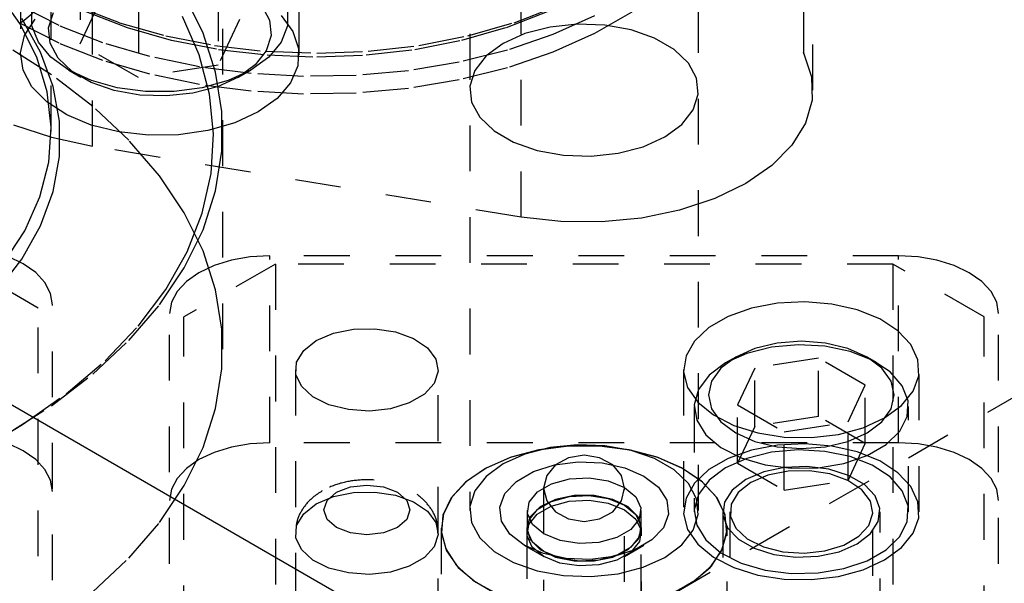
# Model space of a CAD drawing. Header units: inches. Extents: x 1907 to 2452, y -210 to -54.
# Tile 195 of 256: x 1988.37 to 1990.52, y -190.27 to -189.03. Entities that reach past the tile are written whole.
import ezdxf

# ---------------------------------------------------------------- set-up
doc = ezdxf.new("R2010")
doc.units = ezdxf.units.IN
doc.header["$LTSCALE"] = 0.5
doc.header["$MEASUREMENT"] = 0
doc.linetypes.add('HIDDEN', pattern=[0.225, 0.15, -0.075])
doc.layers.add('SID-M-H', color=4, linetype='HIDDEN')
doc.layers.add('SID-M-S', color=105, linetype='Continuous')

msp = doc.modelspace()

# ---------------------------------------------------------------- linework, layer by layer
at = {"layer": 'SID-M-H'}
for p, q in [((1988.43415, -189.27844), (1988.43415, -184.87116)), ((1988.80915, -189.75407), (1988.80915, -187.71272)), ((1990.0798, -189.10875), (1990.0798, -187.78187)), ((1990.09917, -189.18831), (1990.09917, -187.86143)), ((1988.52441, -189.31067), (1988.52441, -187.98379)), ((1989.34917, -188.06556), (1989.34917, -190.10692)), ((1989.84917, -190.10692), (1989.84917, -188.06556)), ((1989.46135, -189.46577), (1989.46135, -188.13889)), ((1989.81114, -188.56786), (1990.0798, -189.10875)), ((1988.36694, -188.75433), (1988.36694, -189.11156)), ((1988.97594, -189.11156), (1988.97594, -188.75433)), ((1988.49745, -188.93434), (1988.49745, -189.08744)), ((1988.36556, -189.0427), (1988.31547, -188.97154)), ((1988.49745, -189.08744), (1988.54407, -188.987)), ((1988.76599, -189.06366), (1988.72491, -188.98032)), ((1988.79882, -188.98096), (1988.79882, -189.13406)), ((1988.45164, -189.04732), (1988.36512, -189.00329)), ((1988.48934, -189.00468), (1988.58317, -189.04088)), ((1988.62482, -189.00787), (1988.62482, -189.16098)), ((1988.89372, -189.00278), (1988.9112, -189.03517)), ((1989.4459, -189.04086), (1989.53974, -189.00467)), ((1988.39196, -189.04809), (1988.39196, -189.01173)), ((1988.42814, -189.05203), (1988.43873, -189.01867)), ((1988.50967, -189.01666), (1988.59987, -189.05145)), ((1988.75738, -189.11135), (1988.72072, -189.0271)), ((1988.93651, -189.02505), (1988.96253, -189.05997)), ((1988.95093, -189.01173), (1988.95093, -189.04809)), ((1989.4292, -189.05144), (1989.5194, -189.01664)), ((1989.62189, -189.02607), (1989.53076, -189.06688)), ((1989.70345, -189.01757), (1989.62189, -189.06465)), ((1988.45164, -189.0859), (1988.36512, -189.04187)), ((1988.40228, -189.11653), (1988.36556, -189.0427)), ((1988.41087, -189.10501), (1988.3698, -189.03203)), ((1988.37595, -189.06914), (1988.39865, -189.03346)), ((1988.40598, -189.08354), (1988.39196, -189.04809)), ((1988.43169, -189.08589), (1988.42814, -189.05203)), ((1988.54703, -189.08474), (1988.45164, -189.04732)), ((1988.58317, -189.04088), (1988.68439, -189.06969)), ((1988.59987, -189.05145), (1988.69717, -189.07915)), ((1988.84544, -189.03362), (1988.79882, -189.13406)), ((1988.9112, -189.03517), (1988.91475, -189.06903)), ((1988.95093, -189.04809), (1988.93691, -189.08354)), ((1989.33191, -189.07914), (1989.4292, -189.05144)), ((1989.34469, -189.06967), (1989.4459, -189.04086)), ((1989.52479, -189.05052), (1989.46983, -189.0648)), ((1989.58407, -189.04425), (1989.52479, -189.05052)), ((1989.64423, -189.04635), (1989.58407, -189.04425)), ((1989.70177, -189.0567), (1989.64423, -189.04635)), ((1988.36706, -189.1068), (1988.37595, -189.06914)), ((1988.68439, -189.06969), (1988.79125, -189.09062)), ((1988.79357, -189.14883), (1988.76599, -189.06366)), ((1988.91475, -189.06903), (1988.90416, -189.10239)), ((1988.96253, -189.05997), (1988.97494, -189.0973)), ((1989.23783, -189.09062), (1989.34469, -189.06967)), ((1989.46983, -189.0648), (1989.42239, -189.08626)), ((1989.53076, -189.06688), (1989.43149, -189.10077)), ((1989.62189, -189.06465), (1989.53076, -189.10546)), ((1989.75335, -189.0747), (1989.70177, -189.0567)), ((1988.43432, -189.15477), (1988.3332, -189.09074)), ((1988.4333, -189.11629), (1988.40598, -189.08354)), ((1988.44917, -189.11828), (1988.43169, -189.08589)), ((1988.54703, -189.12332), (1988.45164, -189.0859)), ((1988.62482, -189.16098), (1988.49745, -189.08744)), ((1988.6498, -189.11497), (1988.54703, -189.08474)), ((1988.69717, -189.07915), (1988.79989, -189.09927)), ((1988.79125, -189.09062), (1988.90193, -189.10333)), ((1988.93691, -189.08354), (1988.90959, -189.11629)), ((1989.12715, -189.10333), (1989.23783, -189.09062)), ((1989.22918, -189.09927), (1989.33191, -189.07914)), ((1989.42239, -189.08626), (1989.38522, -189.11364)), ((1989.79596, -189.0993), (1989.75335, -189.0747)), ((1988.3724, -189.14469), (1988.36706, -189.1068)), ((1988.42519, -189.19219), (1988.40228, -189.11653)), ((1988.43851, -189.18008), (1988.41087, -189.10501)), ((1988.47257, -189.14472), (1988.4333, -189.11629)), ((1988.75831, -189.13752), (1988.6498, -189.11497)), ((1988.78022, -189.1972), (1988.75738, -189.11135)), ((1988.79989, -189.09927), (1988.90629, -189.11149)), ((1988.90959, -189.11629), (1988.87032, -189.14472)), ((1988.90416, -189.10239), (1988.88004, -189.13333)), ((1988.90193, -189.10333), (1989.01454, -189.10759)), ((1988.90629, -189.11149), (1989.01454, -189.11558)), ((1988.97494, -189.0973), (1988.97316, -189.1353)), ((1989.01454, -189.10759), (1989.12715, -189.10333)), ((1989.01454, -189.11558), (1989.12279, -189.11149)), ((1989.12279, -189.11149), (1989.22918, -189.09927)), ((1989.43149, -189.10077), (1989.32564, -189.12722)), ((1989.38522, -189.11364), (1989.36049, -189.14537)), ((1989.53076, -189.10546), (1989.43149, -189.13935)), ((1989.82714, -189.12908), (1989.79596, -189.0993)), ((1990.0798, -189.10875), (1990.09658, -189.15897)), ((1988.47957, -189.14731), (1988.44917, -189.11828)), ((1988.6498, -189.15354), (1988.54703, -189.12332)), ((1988.79882, -189.13406), (1988.62482, -189.16098)), ((1988.87087, -189.15204), (1988.75831, -189.13752)), ((1988.88004, -189.13333), (1988.8438, -189.16003)), ((1988.97316, -189.1353), (1988.95727, -189.17218)), ((1989.32564, -189.12722), (1989.21489, -189.14579)), ((1989.84507, -189.16229), (1989.82714, -189.12908)), ((1991.78034, -189.14243), (1978.69887, -196.6942)), ((1988.39173, -189.18103), (1988.3724, -189.14469)), ((1988.52477, -189.22392), (1988.43432, -189.15477)), ((1988.47254, -189.1447), (1988.49906, -189.16001)), ((1988.52181, -189.16739), (1988.47257, -189.14472)), ((1988.52112, -189.1713), (1988.47957, -189.14731)), ((1988.75831, -189.17609), (1988.6498, -189.15354)), ((1988.80741, -189.23511), (1988.79357, -189.14883)), ((1988.8438, -189.16003), (1988.79755, -189.18095)), ((1988.87032, -189.14472), (1988.82108, -189.16739)), ((1988.84383, -189.16001), (1988.87035, -189.1447)), ((1988.9857, -189.1583), (1988.87087, -189.15204)), ((1989.10097, -189.15621), (1988.9857, -189.1583)), ((1989.21489, -189.14579), (1989.10097, -189.15621)), ((1989.43149, -189.13935), (1989.32564, -189.16579)), ((1989.36049, -189.14537), (1989.34962, -189.17959)), ((1990.09658, -189.15897), (1990.09774, -189.21012)), ((1988.42413, -189.21412), (1988.39173, -189.18103)), ((1988.45241, -189.2564), (1988.43851, -189.18008)), ((1988.57141, -189.18885), (1988.52112, -189.1713)), ((1988.57855, -189.18316), (1988.52181, -189.16739)), ((1988.79755, -189.18095), (1988.74396, -189.19487)), ((1988.87087, -189.19062), (1988.75831, -189.17609)), ((1988.82108, -189.16739), (1988.76434, -189.18316)), ((1988.95727, -189.17218), (1988.92801, -189.20624)), ((1989.32564, -189.16579), (1989.21489, -189.18437)), ((1989.34962, -189.17959), (1989.35326, -189.21432)), ((1989.84871, -189.19702), (1989.84507, -189.16229)), ((1988.43404, -189.26883), (1988.42519, -189.19219)), ((1988.62751, -189.19894), (1988.57141, -189.18885)), ((1988.63995, -189.19125), (1988.57855, -189.18316)), ((1988.68616, -189.20099), (1988.62751, -189.19894)), ((1988.70293, -189.19125), (1988.63995, -189.19125)), ((1988.74396, -189.19487), (1988.68616, -189.20099)), ((1988.76434, -189.18316), (1988.70293, -189.19125)), ((1988.78904, -189.28391), (1988.78022, -189.1972)), ((1988.9857, -189.19688), (1988.87087, -189.19062)), ((1989.10097, -189.19479), (1988.9857, -189.19688)), ((1989.21489, -189.18437), (1989.10097, -189.19479)), ((1989.83785, -189.23124), (1989.84871, -189.19702)), ((1988.4681, -189.24241), (1988.42413, -189.21412)), ((1988.60378, -189.29759), (1988.52477, -189.22392)), ((1988.92801, -189.20624), (1988.88676, -189.23586)), ((1989.35326, -189.21432), (1989.37119, -189.24754)), ((1990.09774, -189.21012), (1990.08324, -189.26058)), ((1988.52158, -189.26459), (1988.4681, -189.24241)), ((1988.80741, -189.32176), (1988.80741, -189.23511)), ((1988.88676, -189.23586), (1988.83544, -189.25968)), ((1989.81311, -189.26297), (1989.83785, -189.23124)), ((1988.3518, -189.26388), (1988.43486, -189.29127)), ((1988.45241, -189.33314), (1988.45241, -189.2564)), ((1988.58207, -189.27961), (1988.52158, -189.26459)), ((1988.83544, -189.25968), (1988.77645, -189.27657)), ((1989.37119, -189.24754), (1989.40237, -189.27731)), ((1989.77595, -189.29036), (1989.81311, -189.26297)), ((1990.08324, -189.26058), (1990.05354, -189.30877)), ((1988.42873, -189.34558), (1988.43404, -189.26883)), ((1988.64673, -189.28677), (1988.58207, -189.27961)), ((1988.71255, -189.28574), (1988.64673, -189.28677)), ((1988.77645, -189.27657), (1988.71255, -189.28574)), ((1988.78375, -189.37071), (1988.78904, -189.28391)), ((1989.40237, -189.27731), (1989.44499, -189.30191)), ((1988.43486, -189.29127), (1988.52441, -189.31067)), ((1989.46135, -189.46577), (1988.52441, -189.31067)), ((1988.67069, -189.37516), (1988.60378, -189.29759)), ((1989.44499, -189.30191), (1989.49657, -189.31991)), ((1989.7285, -189.31181), (1989.77595, -189.29036)), ((1990.05354, -189.30877), (1990.00958, -189.35318)), ((1988.79357, -189.40804), (1988.80741, -189.32176)), ((1989.49657, -189.31991), (1989.5541, -189.33026)), ((1989.5541, -189.33026), (1989.61426, -189.33237)), ((1989.61426, -189.33237), (1989.67354, -189.32609)), ((1989.67354, -189.32609), (1989.7285, -189.31181)), ((1988.40931, -189.42157), (1988.42873, -189.34558)), ((1988.43851, -189.40946), (1988.45241, -189.33314)), ((1990.00958, -189.35318), (1989.95272, -189.39241)), ((1988.72491, -189.45595), (1988.67069, -189.37516)), ((1988.7644, -189.45685), (1988.78375, -189.37071)), ((1989.95272, -189.39241), (1989.88476, -189.42523)), ((1988.41087, -189.48452), (1988.43851, -189.40946)), ((1988.76599, -189.49321), (1988.79357, -189.40804)), ((1988.37602, -189.49594), (1988.40931, -189.42157)), ((1989.88476, -189.42523), (1989.80784, -189.45061)), ((1988.76599, -189.5393), (1988.72491, -189.45595)), ((1988.73117, -189.54156), (1988.7644, -189.45685)), ((1989.80784, -189.45061), (1989.72436, -189.46776)), ((1989.54835, -189.47546), (1989.46135, -189.46577)), ((1989.63695, -189.47613), (1989.54835, -189.47546)), ((1989.72436, -189.46776), (1989.63695, -189.47613)), ((1988.32922, -189.56784), (1988.37602, -189.49594)), ((1988.3698, -189.55751), (1988.41087, -189.48452)), ((1988.72491, -189.57655), (1988.76599, -189.49321)), ((1988.68434, -189.62411), (1988.73117, -189.54156)), ((1988.79357, -189.62447), (1988.76599, -189.5393)), ((1988.40574, -189.66422), (1988.20574, -189.54876)), ((1988.31573, -189.62761), (1988.3698, -189.55751)), ((1988.37292, -189.56771), (1988.33977, -189.552)), ((1988.40013, -189.58684), (1988.37292, -189.56771)), ((1988.92417, -189.5682), (1988.72417, -189.68366)), ((1988.82796, -189.55978), (1988.79014, -189.57145)), ((1988.86899, -189.55259), (1988.82796, -189.55978)), ((1988.91167, -189.55016), (1988.86899, -189.55259)), ((1990.28667, -189.55016), (1988.91167, -189.55016)), ((1988.91167, -189.95843), (1988.91167, -189.55016)), ((1990.27417, -189.5682), (1988.92417, -189.5682)), ((1988.92417, -189.5682), (1988.92417, -193.4786)), ((1990.47417, -189.68366), (1990.27417, -189.5682)), ((1990.27417, -189.5682), (1990.27417, -193.4786)), ((1990.28667, -189.95843), (1990.28667, -189.55016)), ((1990.32934, -189.55259), (1990.28667, -189.55016)), ((1990.37038, -189.55978), (1990.32934, -189.55259)), ((1990.4082, -189.57145), (1990.37038, -189.55978)), ((1988.42034, -189.60868), (1988.40013, -189.58684)), ((1988.67069, -189.65735), (1988.72491, -189.57655)), ((1988.75699, -189.58715), (1988.72978, -189.60629)), ((1988.79014, -189.57145), (1988.75699, -189.58715)), ((1990.44135, -189.58715), (1990.4082, -189.57145)), ((1990.46855, -189.60629), (1990.44135, -189.58715)), ((1988.43279, -189.63237), (1988.42034, -189.60868)), ((1988.72978, -189.60629), (1988.70957, -189.62812)), ((1990.48877, -189.62812), (1990.46855, -189.60629)), ((1988.43699, -189.657), (1988.43279, -189.63237)), ((1988.62432, -189.70376), (1988.68434, -189.62411)), ((1988.70957, -189.62812), (1988.69712, -189.65181)), ((1988.80741, -189.71075), (1988.79357, -189.62447)), ((1990.50122, -189.65181), (1990.48877, -189.62812)), ((1988.69712, -189.65181), (1988.69292, -189.67645)), ((1990.0221, -189.65354), (1989.96534, -189.6644)), ((1990.08166, -189.65053), (1990.0221, -189.65354)), ((1990.14081, -189.65553), (1990.08166, -189.65053)), ((1990.19638, -189.66828), (1990.14081, -189.65553)), ((1990.50542, -189.67645), (1990.50122, -189.65181)), ((1988.40574, -193.2066), (1988.40574, -189.66422)), ((1988.43699, -190.85904), (1988.43699, -189.657)), ((1988.60378, -189.73492), (1988.67069, -189.65735)), ((1988.69292, -191.02281), (1988.69292, -189.67645)), ((1989.96534, -189.6644), (1989.91446, -189.68251)), ((1990.24535, -189.68807), (1990.19638, -189.66828)), ((1990.50542, -191.02281), (1990.50542, -189.67645)), ((1988.72417, -193.37036), (1988.72417, -189.68366)), ((1989.91446, -189.68251), (1989.87218, -189.70692)), ((1990.2851, -189.71386), (1990.24535, -189.68807)), ((1990.47417, -193.37036), (1990.47417, -189.68366)), ((1988.55165, -189.77981), (1988.62432, -189.70376)), ((1988.80741, -189.7974), (1988.80741, -189.71075)), ((1989.01368, -189.73534), (1989.05116, -189.71937)), ((1989.05116, -189.71937), (1989.09512, -189.71049)), ((1989.09512, -189.71049), (1989.14166, -189.70949)), ((1989.14166, -189.70949), (1989.18665, -189.71644)), ((1989.18665, -189.71644), (1989.22609, -189.73075)), ((1989.87218, -189.70692), (1989.84079, -189.7363)), ((1990.31348, -189.74424), (1990.2851, -189.71386)), ((1988.52477, -189.80859), (1988.60378, -189.73492)), ((1988.98603, -189.75697), (1989.01368, -189.73534)), ((1989.22609, -189.73075), (1989.25647, -189.75113)), ((1989.84079, -189.7363), (1989.82199, -189.76906)), ((1990.0216, -189.74097), (1989.97261, -189.75268)), ((1990.07417, -189.73697), (1990.0216, -189.74097)), ((1990.12674, -189.74097), (1990.07417, -189.73697)), ((1990.17573, -189.75268), (1990.12674, -189.74097)), ((1988.97064, -189.78235), (1988.98603, -189.75697)), ((1989.25647, -189.75113), (1989.27509, -189.77577)), ((1989.95486, -189.76329), (1989.90844, -189.78408)), ((1989.97261, -189.75268), (1989.93054, -189.77132)), ((1990.00878, -189.74982), (1989.95486, -189.76329)), ((1990.06681, -189.74452), (1990.00878, -189.74982)), ((1990.1253, -189.74771), (1990.06681, -189.74452)), ((1990.18057, -189.7592), (1990.1253, -189.74771)), ((1990.2178, -189.77132), (1990.17573, -189.75268)), ((1990.22916, -189.77826), (1990.18057, -189.7592)), ((1990.32895, -189.77757), (1990.31348, -189.74424)), ((1988.46696, -189.85161), (1988.55165, -189.77981)), ((1988.9689, -189.80922), (1988.97064, -189.78235)), ((1989.27509, -189.77577), (1989.28031, -189.80249)), ((1989.82199, -189.76906), (1989.81678, -189.80344)), ((1989.90844, -189.78408), (1989.87243, -189.81088)), ((1989.93054, -189.77132), (1989.89826, -189.7956)), ((1989.93051, -189.77133), (1989.90841, -189.7841)), ((1990.11153, -189.77375), (1989.97211, -189.79532)), ((1990.21359, -189.83267), (1990.11153, -189.77375)), ((1990.11153, -189.90134), (1990.11153, -189.77375)), ((1990.25008, -189.7956), (1990.2178, -189.77132)), ((1990.23992, -189.7841), (1990.21782, -189.77133)), ((1990.26802, -189.8037), (1990.22916, -189.77826)), ((1990.33069, -189.81207), (1990.32895, -189.77757)), ((1988.79357, -189.88368), (1988.80741, -189.7974)), ((1988.96792, -189.79912), (1988.96792, -192.55494)), ((1989.28031, -189.80249), (1989.27165, -189.82891)), ((1989.28042, -192.55494), (1989.28042, -189.79912)), ((1989.81667, -189.79912), (1989.81667, -190.1094)), ((1989.81678, -189.80344), (1989.82544, -189.83759)), ((1989.89826, -189.7956), (1989.87796, -189.82389)), ((1989.97211, -189.79532), (1989.93475, -189.8758)), ((1989.97211, -189.9229), (1989.97211, -189.79532)), ((1990.27037, -189.82389), (1990.25008, -189.7956)), ((1990.29469, -189.83392), (1990.26802, -189.8037)), ((1990.33167, -190.1094), (1990.33167, -189.79912)), ((1988.43432, -189.87773), (1988.52477, -189.80859)), ((1988.98096, -189.83519), (1988.9689, -189.80922)), ((1989.87243, -189.81088), (1989.8491, -189.842)), ((1989.87796, -189.82389), (1989.87104, -189.85424)), ((1990.27729, -189.85424), (1990.27037, -189.82389)), ((1990.3186, -189.84588), (1990.33069, -189.81207)), ((1989.00574, -189.85796), (1988.98096, -189.83519)), ((1989.27165, -189.82891), (1989.24989, -189.85268)), ((1989.82544, -189.83759), (1989.84752, -189.86967)), ((1989.8491, -189.842), (1989.83991, -189.8755)), ((1990.17623, -189.91315), (1990.21359, -189.83267)), ((1990.21359, -189.96025), (1990.21359, -189.83267)), ((1990.29333, -189.87716), (1990.3186, -189.84588)), ((1990.3075, -189.86702), (1990.29469, -189.83392)), ((1988.371, -189.91851), (1988.46696, -189.85161)), ((1989.04104, -189.87549), (1989.00574, -189.85796)), ((1989.24989, -189.85268), (1989.21695, -189.87169)), ((1989.84752, -189.86967), (1989.88181, -189.89794)), ((1989.87104, -189.85424), (1989.87796, -189.88459)), ((1990.27037, -189.88459), (1990.27729, -189.85424)), ((1990.30566, -189.90092), (1990.3075, -189.86702)), ((1988.3332, -189.94177), (1988.43432, -189.87773)), ((1988.76599, -189.96885), (1988.79357, -189.88368)), ((1989.08373, -189.88625), (1989.04104, -189.87549)), ((1989.13001, -189.88926), (1989.08373, -189.88625)), ((1989.17577, -189.88426), (1989.13001, -189.88926)), ((1989.21695, -189.87169), (1989.17577, -189.88426)), ((1989.83979, -189.87975), (1989.83979, -190.1094)), ((1989.83991, -189.8755), (1989.84544, -189.90927)), ((1989.87796, -189.88459), (1989.89826, -189.91287)), ((1989.93475, -189.8758), (1990.03681, -189.93472)), ((1989.93475, -190.00339), (1989.93475, -189.8758)), ((1990.25008, -189.91287), (1990.27037, -189.88459)), ((1990.25625, -189.90423), (1990.29333, -189.87716)), ((1990.30854, -190.1094), (1990.30854, -189.87975)), ((1989.84544, -189.90927), (1989.86534, -189.94118)), ((1989.88181, -189.89794), (1989.92647, -189.92089)), ((1989.89826, -189.91287), (1989.93054, -189.93715)), ((1990.11153, -189.90134), (1989.97211, -189.9229)), ((1990.03681, -189.93472), (1990.17623, -189.91315)), ((1990.21359, -189.96025), (1990.11153, -189.90134)), ((1990.17623, -190.04074), (1990.17623, -189.91315)), ((1990.20935, -189.92564), (1990.25625, -189.90423)), ((1990.2178, -189.93715), (1990.25008, -189.91287)), ((1990.28927, -189.93349), (1990.30566, -189.90092)), ((1988.33022, -189.94343), (1988.371, -189.91851)), ((1989.92647, -189.92089), (1989.9791, -189.93727)), ((1989.97211, -189.9229), (1989.93475, -190.00339)), ((1990.03681, -190.06231), (1990.03681, -189.93472)), ((1990.15516, -189.94023), (1990.20935, -189.92564)), ((1990.25936, -189.96268), (1990.28927, -189.93349)), ((1989.86534, -189.94118), (1989.89836, -189.96923)), ((1989.93054, -189.93715), (1989.97261, -189.95579)), ((1989.97261, -189.95579), (1990.0216, -189.9675)), ((1989.9791, -189.93727), (1990.03685, -189.9462)), ((1990.03685, -189.9462), (1990.09661, -189.94721)), ((1990.09661, -189.94721), (1990.15516, -189.94023)), ((1990.12674, -189.9675), (1990.17573, -189.95579)), ((1990.17573, -189.95579), (1990.2178, -189.93715)), ((1988.37292, -189.97598), (1988.33977, -189.96027)), ((1988.40013, -189.99511), (1988.37292, -189.97598)), ((1988.72491, -190.05219), (1988.76599, -189.96885)), ((1988.82796, -189.96805), (1988.79014, -189.97972)), ((1988.86899, -189.96086), (1988.82796, -189.96805)), ((1988.91167, -189.95843), (1988.86899, -189.96086)), ((1990.28667, -189.95843), (1988.91167, -189.95843)), ((1989.49914, -189.97458), (1989.43768, -189.99104)), ((1989.50042, -189.97433), (1989.43962, -189.99037)), ((1989.52479, -189.96913), (1989.46983, -189.98341)), ((1989.56529, -189.96615), (1989.49914, -189.97458)), ((1989.56574, -189.96612), (1989.50042, -189.97433)), ((1989.58407, -189.96286), (1989.52479, -189.96913)), ((1989.63304, -189.96615), (1989.56529, -189.96615)), ((1989.63259, -189.96612), (1989.56574, -189.96612)), ((1989.64423, -189.96496), (1989.58407, -189.96286)), ((1989.69791, -189.97433), (1989.63259, -189.96612)), ((1989.6992, -189.97458), (1989.63304, -189.96615)), ((1989.70177, -189.97531), (1989.64423, -189.96496)), ((1989.75871, -189.99037), (1989.69791, -189.97433)), ((1989.76066, -189.99104), (1989.6992, -189.97458)), ((1989.75335, -189.99331), (1989.70177, -189.97531)), ((1989.89836, -189.96923), (1989.94243, -189.99166)), ((1989.96534, -189.97468), (1989.91446, -189.9928)), ((1990.0221, -189.96382), (1989.96534, -189.97468)), ((1990.06681, -189.97417), (1990.00878, -189.97948)), ((1990.0216, -189.9675), (1990.07417, -189.9715)), ((1990.08166, -189.96082), (1990.0221, -189.96382)), ((1990.1253, -189.97736), (1990.06681, -189.97417)), ((1990.07417, -189.9715), (1990.12674, -189.9675)), ((1990.14081, -189.96582), (1990.08166, -189.96082)), ((1990.18057, -189.98885), (1990.1253, -189.97736)), ((1990.19638, -189.97856), (1990.14081, -189.96582)), ((1990.17623, -190.04074), (1990.21359, -189.96025)), ((1990.24535, -189.99836), (1990.19638, -189.97856)), ((1990.21782, -189.98666), (1990.25936, -189.96268)), ((1990.32934, -189.96086), (1990.28667, -189.95843)), ((1990.37038, -189.96805), (1990.32934, -189.96086)), ((1990.4082, -189.97972), (1990.37038, -189.96805)), ((1988.42034, -190.01695), (1988.40013, -189.99511)), ((1988.75699, -189.99542), (1988.72978, -190.01456)), ((1988.79014, -189.97972), (1988.75699, -189.99542)), ((1989.43768, -189.99104), (1989.38382, -190.01477)), ((1989.43962, -189.99037), (1989.38612, -190.01351)), ((1989.46983, -189.98341), (1989.42239, -190.00486)), ((1989.5653, -189.99137), (1989.53659, -190.00703)), ((1989.59917, -189.98586), (1989.5653, -189.99137)), ((1989.63304, -189.99137), (1989.59917, -189.98586)), ((1989.66175, -190.00703), (1989.63304, -189.99137)), ((1989.79596, -190.01791), (1989.75335, -189.99331)), ((1989.81221, -190.01351), (1989.75871, -189.99037)), ((1989.81452, -190.01477), (1989.76066, -189.99104)), ((1989.91446, -189.9928), (1989.87218, -190.01721)), ((1989.95486, -189.99294), (1989.90844, -190.01373)), ((1989.94243, -189.99166), (1989.99478, -190.00706)), ((1990.00878, -189.97948), (1989.95486, -189.99294)), ((1990.16725, -190.00393), (1990.21782, -189.98666)), ((1990.22916, -190.00791), (1990.18057, -189.98885)), ((1990.2851, -190.02414), (1990.24535, -189.99836)), ((1990.44135, -189.99542), (1990.4082, -189.97972)), ((1990.46855, -190.01456), (1990.44135, -189.99542)), ((1988.43279, -190.04064), (1988.42034, -190.01695)), ((1988.72978, -190.01456), (1988.70957, -190.03639)), ((1989.38382, -190.01477), (1989.34007, -190.04463)), ((1989.38612, -190.01351), (1989.34237, -190.04269)), ((1989.42239, -190.00486), (1989.38522, -190.03225)), ((1989.45107, -190.04291), (1989.4883, -190.02142)), ((1989.4883, -190.02142), (1989.53452, -190.00685)), ((1989.53659, -190.00703), (1989.51741, -190.03047)), ((1989.53452, -190.00685), (1989.58597, -190.00039)), ((1989.58597, -190.00039), (1989.63849, -190.00256)), ((1989.63849, -190.00256), (1989.68783, -190.01318)), ((1989.68093, -190.03047), (1989.66175, -190.00703)), ((1989.68783, -190.01318), (1989.72998, -190.0314)), ((1989.82714, -190.04768), (1989.79596, -190.01791)), ((1989.85596, -190.04269), (1989.81221, -190.01351)), ((1989.85827, -190.04463), (1989.81452, -190.01477)), ((1989.87218, -190.01721), (1989.84079, -190.04658)), ((1989.90844, -190.01373), (1989.87243, -190.04053)), ((1989.93475, -190.00339), (1990.03681, -190.06231)), ((1990.03761, -190.01238), (1989.99174, -190.02226)), ((1989.99478, -190.00706), (1990.05211, -190.01445)), ((1990.04512, -190.02078), (1990.00116, -190.02966)), ((1990.08644, -190.01036), (1990.03761, -190.01238)), ((1990.09166, -190.01977), (1990.04512, -190.02078)), ((1990.05211, -190.01445), (1990.11083, -190.01339)), ((1990.13428, -190.01637), (1990.08644, -190.01036)), ((1990.13665, -190.02673), (1990.09166, -190.01977)), ((1990.11083, -190.01339), (1990.16725, -190.00393)), ((1990.17724, -190.02992), (1990.13428, -190.01637)), ((1990.26802, -190.03335), (1990.22916, -190.00791)), ((1990.48877, -190.03639), (1990.46855, -190.01456)), ((1988.43699, -190.06527), (1988.43279, -190.04064)), ((1988.70957, -190.03639), (1988.69712, -190.06008)), ((1989.34237, -190.04269), (1989.31037, -190.07657)), ((1989.38522, -190.03225), (1989.36049, -190.06398)), ((1989.42583, -190.06959), (1989.45107, -190.04291)), ((1989.51741, -190.03047), (1989.51067, -190.05813)), ((1989.52781, -190.04808), (1989.56697, -190.03754)), ((1989.56697, -190.03754), (1989.61001, -190.03537)), ((1989.61001, -190.03537), (1989.65175, -190.04182)), ((1989.65175, -190.04182), (1989.68714, -190.05613)), ((1989.68767, -190.05813), (1989.68093, -190.03047)), ((1989.72998, -190.0314), (1989.76154, -190.05573)), ((1989.87243, -190.04053), (1989.8491, -190.07166)), ((1989.88796, -190.07657), (1989.85596, -190.04269)), ((1989.95255, -190.03919), (1989.92321, -190.06182)), ((1989.99174, -190.02226), (1989.95255, -190.03919)), ((1990.00116, -190.02966), (1989.96368, -190.04562)), ((1990.03681, -190.06231), (1990.17623, -190.04074)), ((1990.17609, -190.04103), (1990.13665, -190.02673)), ((1990.20647, -190.06141), (1990.17609, -190.04103)), ((1990.21186, -190.0499), (1990.17724, -190.02992)), ((1990.29469, -190.06357), (1990.26802, -190.03335)), ((1990.31348, -190.05452), (1990.2851, -190.02414)), ((1990.50122, -190.06008), (1990.48877, -190.03639)), ((1988.67069, -190.13299), (1988.72491, -190.05219)), ((1988.69712, -190.06008), (1988.69292, -190.08472)), ((1989.05752, -190.06685), (1989.0881, -190.05505)), ((1989.0881, -190.05505), (1989.12417, -190.05091)), ((1989.12417, -190.05091), (1989.16024, -190.05505)), ((1989.16024, -190.05505), (1989.19081, -190.06685)), ((1989.34007, -190.04463), (1989.30851, -190.07924)), ((1989.36049, -190.06398), (1989.34962, -190.0982)), ((1989.49726, -190.06572), (1989.52781, -190.04808)), ((1989.51067, -190.05813), (1989.51067, -190.4622)), ((1989.51067, -190.05813), (1989.51741, -190.08578)), ((1989.68093, -190.08578), (1989.68767, -190.05813)), ((1989.68714, -190.05613), (1989.71192, -190.07656)), ((1989.68767, -190.4624), (1989.68767, -190.05813)), ((1989.76154, -190.05573), (1989.77994, -190.08421)), ((1989.84079, -190.04658), (1989.82199, -190.07934)), ((1989.84507, -190.0809), (1989.82714, -190.04768)), ((1989.88983, -190.07924), (1989.85827, -190.04463)), ((1989.92321, -190.06182), (1989.9061, -190.0883)), ((1989.96368, -190.04562), (1989.93603, -190.06726)), ((1990.22509, -190.08606), (1990.20647, -190.06141)), ((1990.23532, -190.07471), (1990.21186, -190.0499)), ((1990.3075, -190.09667), (1990.29469, -190.06357)), ((1990.32895, -190.08786), (1990.31348, -190.05452)), ((1990.50542, -190.08472), (1990.50122, -190.06008)), ((1989.01368, -190.09217), (1989.05116, -190.0762)), ((1989.02992, -190.10532), (1989.03709, -190.0845)), ((1989.03709, -190.0845), (1989.05752, -190.06685)), ((1989.05116, -190.0762), (1989.09512, -190.06732)), ((1989.09512, -190.06732), (1989.14166, -190.06631)), ((1989.14166, -190.06631), (1989.18665, -190.07327)), ((1989.18665, -190.07327), (1989.22609, -190.08758)), ((1989.19081, -190.06685), (1989.21124, -190.0845)), ((1989.21124, -190.0845), (1989.21842, -190.10532)), ((1989.30851, -190.07924), (1989.2906, -190.11696)), ((1989.31037, -190.07657), (1989.29159, -190.11361)), ((1989.41464, -190.0993), (1989.42583, -190.06959)), ((1989.479, -190.08833), (1989.49726, -190.06572)), ((1989.53642, -190.08275), (1989.50303, -190.09892)), ((1989.51741, -190.08578), (1989.53659, -190.10923)), ((1989.52747, -190.0968), (1989.56682, -190.08621)), ((1989.52781, -190.08666), (1989.56697, -190.07612)), ((1989.57738, -190.07414), (1989.53642, -190.08275)), ((1989.56682, -190.08621), (1989.61006, -190.08402)), ((1989.56697, -190.07612), (1989.61001, -190.07395)), ((1989.62096, -190.07414), (1989.57738, -190.07414)), ((1989.61001, -190.07395), (1989.65175, -190.0804)), ((1989.61006, -190.08402), (1989.652, -190.09051)), ((1989.66192, -190.08275), (1989.62096, -190.07414)), ((1989.65175, -190.0804), (1989.68714, -190.09471)), ((1989.66175, -190.10923), (1989.68093, -190.08578)), ((1989.69531, -190.09892), (1989.66192, -190.08275)), ((1989.71192, -190.07656), (1989.7231, -190.10066)), ((1989.77994, -190.08421), (1989.7837, -190.11453)), ((1989.82199, -190.07934), (1989.81678, -190.11373)), ((1989.8491, -190.07166), (1989.83991, -190.10515)), ((1989.84871, -190.11563), (1989.84507, -190.0809)), ((1989.90675, -190.11361), (1989.88796, -190.07657)), ((1989.90773, -190.11696), (1989.88983, -190.07924)), ((1989.93603, -190.06726), (1989.92064, -190.09264)), ((1990.23031, -190.11278), (1990.22509, -190.08606)), ((1990.24573, -190.10232), (1990.23532, -190.07471)), ((1988.98603, -190.1138), (1989.01368, -190.09217)), ((1989.03709, -190.12614), (1989.02992, -190.10532)), ((1989.21842, -190.10532), (1989.21124, -190.12614)), ((1989.22609, -190.08758), (1989.25647, -190.10796)), ((1989.34962, -190.0982), (1989.35326, -190.13293)), ((1989.4184, -190.12962), (1989.41464, -190.0993)), ((1989.47476, -190.10692), (1989.47476, -190.14549)), ((1989.47523, -190.11317), (1989.479, -190.08833)), ((1989.479, -190.1269), (1989.49726, -190.1043)), ((1989.50303, -190.09892), (1989.48124, -190.12071)), ((1989.49677, -190.11452), (1989.52747, -190.0968)), ((1989.49726, -190.1043), (1989.52781, -190.08666)), ((1989.652, -190.09051), (1989.68756, -190.10488)), ((1989.68714, -190.09471), (1989.71192, -190.11514)), ((1989.68756, -190.10488), (1989.71246, -190.12541)), ((1989.7171, -190.12071), (1989.69531, -190.09892)), ((1989.7231, -190.10066), (1989.71934, -190.1255)), ((1989.72358, -190.14549), (1989.72358, -190.10692)), ((1989.83991, -190.10515), (1989.84544, -190.13892)), ((1989.9061, -190.0883), (1989.90261, -190.11649)), ((1989.92064, -190.09264), (1989.9189, -190.1195)), ((1990.24224, -190.13051), (1990.24573, -190.10232)), ((1990.30566, -190.13057), (1990.3075, -190.09667)), ((1990.33069, -190.12236), (1990.32895, -190.08786)), ((1988.97064, -190.13918), (1988.98603, -190.1138)), ((1989.05752, -190.1438), (1989.03709, -190.12614)), ((1989.21124, -190.12614), (1989.19081, -190.1438)), ((1989.25647, -190.10796), (1989.27509, -190.1326)), ((1989.29159, -190.11361), (1989.28688, -190.1521)), ((1989.2906, -190.11696), (1989.2872, -190.15602)), ((1989.48124, -190.12071), (1989.47367, -190.14549)), ((1989.48642, -190.13727), (1989.47523, -190.11317)), ((1989.47523, -190.15175), (1989.479, -190.1269)), ((1989.47843, -190.13723), (1989.49677, -190.11452)), ((1989.53659, -190.10923), (1989.5653, -190.12489)), ((1989.5653, -190.12489), (1989.59917, -190.13039)), ((1989.59917, -190.13039), (1989.63304, -190.12489)), ((1989.63304, -190.12489), (1989.66175, -190.10923)), ((1989.71934, -190.1255), (1989.70108, -190.14811)), ((1989.71192, -190.11514), (1989.7231, -190.13923)), ((1989.71246, -190.12541), (1989.72369, -190.14962)), ((1989.72467, -190.14549), (1989.7171, -190.12071)), ((1989.7837, -190.11453), (1989.7725, -190.14424)), ((1989.81678, -190.11373), (1989.82544, -190.14788)), ((1989.83785, -190.14985), (1989.84871, -190.11563)), ((1989.90217, -190.1094), (1989.90217, -192.55494)), ((1989.90261, -190.11649), (1989.91301, -190.1441)), ((1989.91146, -190.1521), (1989.90675, -190.11361)), ((1989.91114, -190.15602), (1989.90773, -190.11696)), ((1989.91792, -190.1094), (1989.91792, -192.04901)), ((1989.9189, -190.1195), (1989.93096, -190.14548)), ((1990.22165, -190.1392), (1990.23031, -190.11278)), ((1990.23042, -192.04901), (1990.23042, -190.1094)), ((1990.24617, -192.55494), (1990.24617, -190.1094)), ((1990.3186, -190.15616), (1990.33069, -190.12236)), ((1988.60378, -190.21055), (1988.67069, -190.13299)), ((1988.9689, -190.16605), (1988.97064, -190.13918)), ((1989.0881, -190.15559), (1989.05752, -190.1438)), ((1989.19081, -190.1438), (1989.16024, -190.15559)), ((1989.27509, -190.1326), (1989.28031, -190.15932)), ((1989.28667, -190.14549), (1989.28667, -190.96203)), ((1989.35326, -190.13293), (1989.37119, -190.16615)), ((1989.4368, -190.1581), (1989.4184, -190.12962)), ((1989.47367, -190.14549), (1989.47367, -190.96203)), ((1989.47367, -190.14549), (1989.48124, -190.17027)), ((1989.47464, -190.1622), (1989.47843, -190.13723)), ((1989.5112, -190.1577), (1989.48642, -190.13727)), ((1989.70108, -190.14811), (1989.67053, -190.16575)), ((1989.7171, -190.17027), (1989.72467, -190.14549)), ((1989.7231, -190.13923), (1989.71934, -190.16408)), ((1989.72369, -190.14962), (1989.71991, -190.17458)), ((1989.72467, -190.96203), (1989.72467, -190.14549)), ((1989.7725, -190.14424), (1989.74727, -190.17092)), ((1989.81311, -190.18158), (1989.83785, -190.14985)), ((1989.82544, -190.14788), (1989.84752, -190.17995)), ((1989.84544, -190.13892), (1989.86534, -190.17083)), ((1989.91167, -190.96203), (1989.91167, -190.14549)), ((1989.91301, -190.1441), (1989.93648, -190.16891)), ((1989.93096, -190.14548), (1989.95574, -190.16824)), ((1990.19989, -190.16297), (1990.22165, -190.1392)), ((1990.22513, -190.15699), (1990.24224, -190.13051)), ((1990.28927, -190.16314), (1990.30566, -190.13057)), ((1988.98096, -190.19202), (1988.9689, -190.16605)), ((1989.12417, -190.15973), (1989.0881, -190.15559)), ((1989.16024, -190.15559), (1989.12417, -190.15973)), ((1989.28031, -190.15932), (1989.27165, -190.18574)), ((1989.28688, -190.1521), (1989.29646, -190.19029)), ((1989.2872, -190.15602), (1989.29846, -190.19459)), ((1989.37119, -190.16615), (1989.40237, -190.19592)), ((1989.46835, -190.18243), (1989.4368, -190.1581)), ((1989.47417, -190.15591), (1989.47417, -190.70299)), ((1989.48588, -190.1864), (1989.47464, -190.1622)), ((1989.48642, -190.17584), (1989.47523, -190.15175)), ((1989.48124, -190.17027), (1989.50303, -190.19206)), ((1989.54659, -190.17201), (1989.5112, -190.1577)), ((1989.58833, -190.17846), (1989.54659, -190.17201)), ((1989.67053, -190.16575), (1989.63137, -190.17629)), ((1989.69531, -190.19206), (1989.7171, -190.17027)), ((1989.71934, -190.16408), (1989.70108, -190.18669)), ((1989.74727, -190.17092), (1989.71003, -190.19241)), ((1989.72417, -190.70299), (1989.72417, -190.15591)), ((1989.86534, -190.17083), (1989.89836, -190.19888)), ((1989.89987, -190.19459), (1989.91114, -190.15602)), ((1989.90188, -190.19029), (1989.91146, -190.1521)), ((1989.93648, -190.16891), (1989.97109, -190.18889)), ((1989.95574, -190.16824), (1989.99104, -190.18578)), ((1990.16695, -190.18198), (1990.19989, -190.16297)), ((1990.19579, -190.17962), (1990.22513, -190.15699)), ((1990.25936, -190.19233), (1990.28927, -190.16314)), ((1990.29333, -190.18744), (1990.3186, -190.15616)), ((1989.00574, -190.21478), (1988.98096, -190.19202)), ((1989.27165, -190.18574), (1989.24989, -190.20951)), ((1989.29646, -190.19029), (1989.31989, -190.22644)), ((1989.46833, -190.18242), (1989.51077, -190.20692)), ((1989.51051, -190.20065), (1989.46835, -190.18243)), ((1989.51078, -190.20693), (1989.48588, -190.1864)), ((1989.5112, -190.19628), (1989.48642, -190.17584)), ((1989.50303, -190.19206), (1989.53642, -190.20823)), ((1989.63137, -190.17629), (1989.58833, -190.17846)), ((1989.66192, -190.20823), (1989.69531, -190.19206)), ((1989.71003, -190.19241), (1989.66382, -190.20698)), ((1989.70108, -190.18669), (1989.67053, -190.20432)), ((1989.68757, -190.20692), (1989.73, -190.18242)), ((1989.71991, -190.17458), (1989.70156, -190.1973)), ((1989.77595, -190.20897), (1989.81311, -190.18158)), ((1989.84752, -190.17995), (1989.88181, -190.20823)), ((1989.87845, -190.22644), (1989.90188, -190.19029)), ((1989.97109, -190.18889), (1990.01406, -190.20244)), ((1989.99104, -190.18578), (1990.03373, -190.19653)), ((1990.12577, -190.19454), (1990.16695, -190.18198)), ((1990.1566, -190.19655), (1990.19579, -190.17962)), ((1990.21782, -190.21631), (1990.25936, -190.19233)), ((1990.25625, -190.21452), (1990.29333, -190.18744)), ((1988.52477, -190.28422), (1988.60378, -190.21055)), ((1989.04104, -190.23232), (1989.00574, -190.21478)), ((1989.24989, -190.20951), (1989.21695, -190.22852)), ((1989.29846, -190.19459), (1989.32386, -190.23085)), ((1989.40237, -190.19592), (1989.44499, -190.22052)), ((1989.55984, -190.21127), (1989.51051, -190.20065)), ((1989.54634, -190.22131), (1989.51078, -190.20693)), ((1989.54659, -190.21058), (1989.5112, -190.19628)), ((1989.53642, -190.20823), (1989.57738, -190.21684)), ((1989.58833, -190.21704), (1989.54659, -190.21058)), ((1989.61237, -190.21344), (1989.55984, -190.21127)), ((1989.63137, -190.21486), (1989.58833, -190.21704)), ((1989.66382, -190.20698), (1989.61237, -190.21344)), ((1989.62096, -190.21684), (1989.66192, -190.20823)), ((1989.67053, -190.20432), (1989.63137, -190.21486)), ((1989.67087, -190.21502), (1989.63152, -190.22561)), ((1989.70156, -190.1973), (1989.67087, -190.21502)), ((1989.7285, -190.23042), (1989.77595, -190.20897)), ((1989.87448, -190.23085), (1989.89987, -190.19459)), ((1989.88181, -190.20823), (1989.92647, -190.23117)), ((1989.89836, -190.19888), (1989.94243, -190.22131)), ((1990.01406, -190.20244), (1990.0619, -190.20845)), ((1990.03373, -190.19653), (1990.08001, -190.19954)), ((1990.0619, -190.20845), (1990.11073, -190.20643)), ((1990.08001, -190.19954), (1990.12577, -190.19454)), ((1990.11073, -190.20643), (1990.1566, -190.19655)), ((1990.20935, -190.23592), (1990.25625, -190.21452)), ((1989.08373, -190.24308), (1989.04104, -190.23232)), ((1989.21695, -190.22852), (1989.17577, -190.24109)), ((1989.31989, -190.22644), (1989.3561, -190.25888)), ((1989.32386, -190.23085), (1989.36219, -190.26309)), ((1989.44499, -190.22052), (1989.49657, -190.23852)), ((1989.58827, -190.22779), (1989.54634, -190.22131)), ((1989.57738, -190.21684), (1989.62096, -190.21684)), ((1989.63152, -190.22561), (1989.58827, -190.22779)), ((1989.67354, -190.2447), (1989.7285, -190.23042)), ((1989.83614, -190.26309), (1989.87448, -190.23085)), ((1989.84223, -190.25888), (1989.87845, -190.22644)), ((1989.92647, -190.23117), (1989.9791, -190.24755)), ((1989.94243, -190.22131), (1989.99478, -190.23671)), ((1989.99478, -190.23671), (1990.05211, -190.24411)), ((1990.11083, -190.24304), (1990.16725, -190.23358)), ((1990.15516, -190.25051), (1990.20935, -190.23592)), ((1990.16725, -190.23358), (1990.21782, -190.21631)), ((1989.13001, -190.24609), (1989.08373, -190.24308)), ((1989.17577, -190.24109), (1989.13001, -190.24609)), ((1989.49657, -190.23852), (1989.5541, -190.24887)), ((1989.5541, -190.24887), (1989.61426, -190.25097)), ((1989.61426, -190.25097), (1989.67354, -190.2447)), ((1989.9791, -190.24755), (1990.03685, -190.25649)), ((1990.03685, -190.25649), (1990.09661, -190.25749)), ((1990.05211, -190.24411), (1990.11083, -190.24304)), ((1990.09661, -190.25749), (1990.15516, -190.25051)), ((1989.3561, -190.25888), (1989.40344, -190.28613)), ((1989.36219, -190.26309), (1989.41167, -190.28981)), ((1989.78667, -190.28981), (1989.83614, -190.26309)), ((1989.7949, -190.28613), (1989.84223, -190.25888))]:
    msp.add_line(p, q, dxfattribs=at)
msp.add_arc((1988.26892, -188.88767), 0.18175, 301.95805, 331.14664, dxfattribs=at)
for points, knots in [([(1989.27924, -190.15592), (1989.27896, -190.14694), (1989.27832, -190.12704), (1989.26366, -190.09938), (1989.24101, -190.07511), (1989.21038, -190.05621), (1989.17246, -190.04338), (1989.12914, -190.03813), (1989.08441, -190.04161), (1989.04992, -190.05141), (1989.032, -190.06088), (1989.02653, -190.06378)], [0, 0, 0, 0, 0.0881971, 0.1952786, 0.3021655, 0.417021, 0.5425899, 0.6730798, 0.8049096, 0.940402, 1, 1, 1, 1]), ([(1989.02653, -190.06378), (1989.01951, -190.0683), (1989.00262, -190.07917), (1988.98258, -190.10244), (1988.96933, -190.12984), (1988.96922, -190.14806), (1988.96918, -190.15529)], [0, 0, 0, 0, 0.2167246, 0.521584, 0.810235, 1, 1, 1, 1])]:
    msp.add_open_spline(points, degree=3, knots=knots, dxfattribs=at)
at = {"layer": 'SID-M-S'}
msp.add_line((1978.69887, -184.30545), (2002.03339, -197.77618), dxfattribs=at)

doc.saveas('drawing.dxf')
